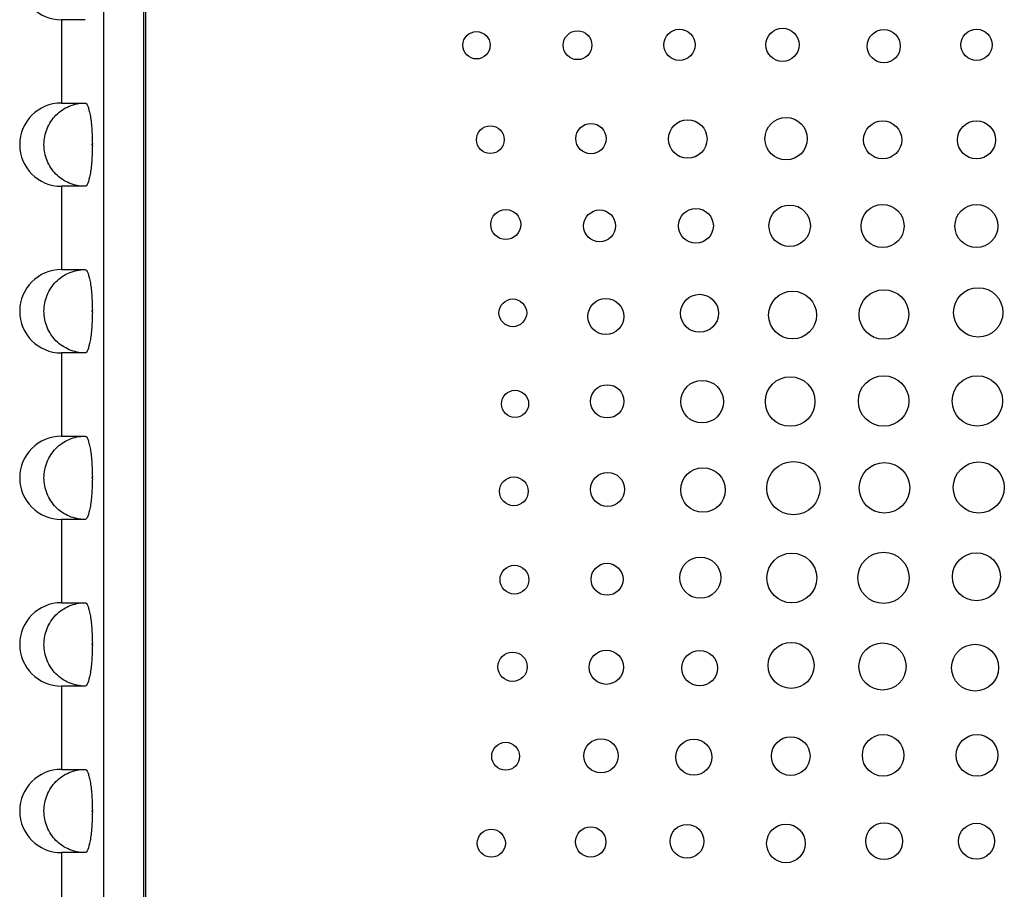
# Model space of a CAD drawing. Header units: inches. Extents: x 6.9 to 25.2, y 3.5 to 16.9.
# Tile 9 of 33: x 10.9 to 12.4, y 10.2 to 11.5. Entities that reach past the tile are written whole.
import ezdxf

# ---------------------------------------------------------------- set-up
doc = ezdxf.new("R2010")
doc.units = ezdxf.units.IN
doc.header["$LTSCALE"] = 2
doc.header["$MEASUREMENT"] = 0

msp = doc.modelspace()

# ---------------------------------------------------------------- linework, layer by layer
at = {"color": 7, "linetype": 'Continuous', "lineweight": 25}
for p, q in [((11.0372, 12.4541), (11.0372, 8.7821)), ((11.0972, 12.4521), (11.0972, 9.0511)), ((11.1002, 12.4511), (11.1002, 9.0531)), ((10.9737, 11.4696), (10.9737, 11.3446)), ((11.0092, 11.4696), (10.9737, 11.4696)), ((10.9737, 11.3446), (11.0092, 11.3446)), ((11.0202, 11.2808), (11.0202, 11.2834)), ((10.9737, 11.2196), (10.9737, 11.0946)), ((11.0092, 11.2196), (10.9737, 11.2196)), ((10.9737, 11.0946), (11.0092, 11.0946)), ((11.0202, 11.0308), (11.0202, 11.0334)), ((10.9737, 10.9696), (10.9737, 10.8446)), ((11.0092, 10.9696), (10.9737, 10.9696)), ((10.9737, 10.8446), (11.0092, 10.8446)), ((11.0202, 10.7808), (11.0202, 10.7834)), ((10.9737, 10.7196), (10.9737, 10.5946)), ((11.0092, 10.7196), (10.9737, 10.7196)), ((10.9737, 10.5946), (11.0092, 10.5946)), ((11.0202, 10.5308), (11.0202, 10.5334)), ((10.9737, 10.4696), (10.9737, 10.3446)), ((11.0092, 10.4696), (10.9737, 10.4696)), ((10.9737, 10.3446), (11.0092, 10.3446)), ((11.0202, 10.2808), (11.0202, 10.2834)), ((10.9737, 10.2196), (10.9737, 10.0946)), ((11.0092, 10.2196), (10.9737, 10.2196))]:
    msp.add_line(p, q, dxfattribs=at)
for centre, radius in [((11.5968, 11.4312), 0.0205), ((11.7483, 11.4313), 0.0216), ((11.9012, 11.4318), 0.0234), ((12.0559, 11.4318), 0.0249), ((12.2078, 11.4299), 0.0249), ((12.3471, 11.4318), 0.0234), ((11.9137, 11.2906), 0.0289), ((12.0613, 11.291), 0.0318), ((11.6174, 11.2895), 0.0208), ((11.7685, 11.2911), 0.0228), ((12.2062, 11.2893), 0.0286), ((12.347, 11.2893), 0.0286), ((11.9259, 11.1603), 0.0262), ((12.0666, 11.1604), 0.0311), ((12.206, 11.16), 0.0323), ((12.3469, 11.16), 0.0323), ((11.6406, 11.1622), 0.0225), ((11.7814, 11.1602), 0.0239), ((12.3496, 11.0304), 0.037), ((11.9314, 11.029), 0.0285), ((12.071, 11.0264), 0.0359), ((12.2081, 11.0272), 0.0372), ((11.6512, 11.0297), 0.0208), ((11.7909, 11.0242), 0.027), ((12.2076, 10.8974), 0.0379), ((12.3483, 10.8975), 0.0378), ((11.7929, 10.8969), 0.025), ((11.9353, 10.8964), 0.032), ((12.0674, 10.8966), 0.0372), ((11.6545, 10.8931), 0.0204), ((12.0723, 10.7666), 0.04), ((12.2089, 10.7671), 0.0379), ((12.3504, 10.7676), 0.0383), ((11.7934, 10.7647), 0.0256), ((11.9365, 10.7639), 0.0334), ((11.6528, 10.7619), 0.0216), ((12.07, 10.6318), 0.0374), ((12.2075, 10.632), 0.0384), ((12.3469, 10.6336), 0.036), ((11.7926, 10.6298), 0.024), ((11.9326, 10.6322), 0.0309), ((11.6536, 10.6292), 0.0216), ((12.0688, 10.5006), 0.0345), ((11.6508, 10.4985), 0.022), ((11.7915, 10.4979), 0.0257), ((11.9316, 10.4965), 0.0267), ((12.206, 10.499), 0.0354), ((12.3449, 10.4972), 0.0352), ((11.7836, 10.3649), 0.0257), ((11.9229, 10.3629), 0.0271), ((12.0682, 10.3645), 0.029), ((12.2069, 10.3657), 0.0312), ((12.3478, 10.3657), 0.0312), ((11.6404, 10.3643), 0.0209), ((11.6189, 10.2338), 0.0211), ((11.7681, 10.2357), 0.0228), ((11.9126, 10.2367), 0.0254), ((12.0611, 10.2334), 0.029), ((12.2084, 10.2368), 0.0277), ((12.3469, 10.2367), 0.027)]:
    msp.add_circle(centre, radius, dxfattribs=at)
for centre in [(10.9737, 11.5321), (10.9737, 11.2821), (10.9737, 11.0321), (10.9737, 10.7821), (10.9737, 10.5321), (10.9737, 10.2821)]:
    msp.add_arc(centre, 0.0625, 90, 270, dxfattribs=at)
for points, knots in [([(11.0092, 11.2196), (11.0011, 11.2196), (10.9931, 11.2213), (10.9819, 11.226), (10.9784, 11.2279), (10.9717, 11.2324), (10.9685, 11.235), (10.96, 11.2437), (10.9554, 11.2507), (10.9492, 11.2657), (10.9476, 11.2739), (10.9476, 11.2863), (10.948, 11.2903), (10.9496, 11.2983), (10.9508, 11.3023), (10.9538, 11.3098), (10.9557, 11.3134), (10.9602, 11.3202), (10.9628, 11.3234), (10.9713, 11.3321), (10.9782, 11.3367), (10.993, 11.343), (11.0011, 11.3446), (11.0092, 11.3446)], [0, 0, 0, 0, 0.125, 0.125, 0.1875, 0.1875, 0.25, 0.25, 0.375, 0.375, 0.5, 0.5, 0.5625, 0.5625, 0.625, 0.625, 0.6875, 0.6875, 0.75, 0.75, 0.875, 0.875, 1, 1, 1, 1]), ([(11.0092, 11.3446), (11.0099, 11.3446), (11.0106, 11.3442), (11.0119, 11.3427), (11.0126, 11.3415), (11.0139, 11.3384), (11.0145, 11.3366), (11.0157, 11.3321), (11.0163, 11.3295), (11.0179, 11.3211), (11.0187, 11.3143), (11.0199, 11.2995), (11.0202, 11.2915), (11.0202, 11.2834)], [0, 0, 0, 0, 0.125, 0.125, 0.25, 0.25, 0.375, 0.375, 0.5, 0.5, 0.75, 0.75, 1, 1, 1, 1]), ([(11.0202, 11.2808), (11.0202, 11.2768), (11.0201, 11.2728), (11.0198, 11.265), (11.0196, 11.2611), (11.019, 11.2537), (11.0187, 11.2502), (11.0178, 11.2436), (11.0174, 11.2404), (11.0158, 11.2319), (11.0146, 11.2274), (11.012, 11.2213), (11.0106, 11.2196), (11.0092, 11.2196)], [0, 0, 0, 0, 0.125, 0.125, 0.25, 0.25, 0.375, 0.375, 0.5, 0.5, 0.75, 0.75, 1, 1, 1, 1]), ([(11.0202, 11.2834), (11.0202, 11.2834), (11.0202, 11.2834), (11.0201, 11.2834), (11.02, 11.2833), (11.0199, 11.2832), (11.0198, 11.2831), (11.0197, 11.2829), (11.0196, 11.2828), (11.0195, 11.2826), (11.0195, 11.2825), (11.0195, 11.2823), (11.0195, 11.2821), (11.0195, 11.282), (11.0195, 11.2819), (11.0195, 11.2818), (11.0195, 11.2817), (11.0196, 11.2815), (11.0197, 11.2814), (11.0198, 11.2812), (11.0199, 11.2811), (11.02, 11.281), (11.0201, 11.2809), (11.0201, 11.2809), (11.0202, 11.2808)], [0, 0, 0, 0, 0.00000152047, 0.00000152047, 0.00000152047, 0.00001449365, 0.00001449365, 0.00001449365, 0.00002746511, 0.00002746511, 0.00002746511, 0.00004043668, 0.00004043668, 0.00004043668, 0.00004848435, 0.00004848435, 0.00004848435, 0.00006146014, 0.00006146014, 0.00006146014, 0.00007443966, 0.00007443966, 0.00007443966, 0.00008079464, 0.00008079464, 0.00008079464, 0.00008079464]), ([(11.0092, 10.9696), (11.0011, 10.9696), (10.9931, 10.9713), (10.9819, 10.976), (10.9784, 10.9779), (10.9717, 10.9824), (10.9685, 10.985), (10.96, 10.9937), (10.9554, 11.0007), (10.9492, 11.0157), (10.9476, 11.0239), (10.9476, 11.0363), (10.948, 11.0403), (10.9496, 11.0483), (10.9508, 11.0523), (10.9538, 11.0598), (10.9557, 11.0634), (10.9602, 11.0702), (10.9628, 11.0734), (10.9713, 11.0821), (10.9782, 11.0867), (10.993, 11.093), (11.0011, 11.0946), (11.0092, 11.0946)], [0, 0, 0, 0, 0.125, 0.125, 0.1875, 0.1875, 0.25, 0.25, 0.375, 0.375, 0.5, 0.5, 0.5625, 0.5625, 0.625, 0.625, 0.6875, 0.6875, 0.75, 0.75, 0.875, 0.875, 1, 1, 1, 1]), ([(11.0092, 11.0946), (11.0099, 11.0946), (11.0106, 11.0942), (11.0119, 11.0927), (11.0126, 11.0915), (11.0139, 11.0884), (11.0145, 11.0866), (11.0157, 11.0821), (11.0163, 11.0795), (11.0179, 11.0711), (11.0187, 11.0643), (11.0199, 11.0495), (11.0202, 11.0415), (11.0202, 11.0334)], [0, 0, 0, 0, 0.125, 0.125, 0.25, 0.25, 0.375, 0.375, 0.5, 0.5, 0.75, 0.75, 1, 1, 1, 1]), ([(11.0202, 11.0308), (11.0202, 11.0268), (11.0201, 11.0228), (11.0198, 11.015), (11.0196, 11.0111), (11.019, 11.0037), (11.0187, 11.0002), (11.0178, 10.9936), (11.0174, 10.9904), (11.0158, 10.9819), (11.0146, 10.9774), (11.012, 10.9713), (11.0106, 10.9696), (11.0092, 10.9696)], [0, 0, 0, 0, 0.125, 0.125, 0.25, 0.25, 0.375, 0.375, 0.5, 0.5, 0.75, 0.75, 1, 1, 1, 1]), ([(11.0202, 11.0334), (11.0202, 11.0334), (11.0202, 11.0334), (11.0201, 11.0334), (11.02, 11.0333), (11.0199, 11.0332), (11.0198, 11.0331), (11.0197, 11.0329), (11.0196, 11.0328), (11.0195, 11.0326), (11.0195, 11.0325), (11.0195, 11.0323), (11.0195, 11.0321), (11.0195, 11.032), (11.0195, 11.0319), (11.0195, 11.0318), (11.0195, 11.0317), (11.0196, 11.0315), (11.0197, 11.0314), (11.0198, 11.0312), (11.0199, 11.0311), (11.02, 11.031), (11.0201, 11.0309), (11.0201, 11.0309), (11.0202, 11.0308)], [0, 0, 0, 0, 0.00000152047, 0.00000152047, 0.00000152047, 0.00001449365, 0.00001449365, 0.00001449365, 0.00002746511, 0.00002746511, 0.00002746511, 0.00004043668, 0.00004043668, 0.00004043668, 0.00004848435, 0.00004848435, 0.00004848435, 0.00006146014, 0.00006146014, 0.00006146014, 0.00007443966, 0.00007443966, 0.00007443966, 0.00008079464, 0.00008079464, 0.00008079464, 0.00008079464]), ([(11.0092, 10.7196), (11.0011, 10.7196), (10.9931, 10.7213), (10.9819, 10.726), (10.9784, 10.7279), (10.9717, 10.7324), (10.9685, 10.735), (10.96, 10.7437), (10.9554, 10.7507), (10.9492, 10.7657), (10.9476, 10.7739), (10.9476, 10.7863), (10.948, 10.7903), (10.9496, 10.7983), (10.9508, 10.8023), (10.9538, 10.8098), (10.9557, 10.8134), (10.9602, 10.8202), (10.9628, 10.8234), (10.9713, 10.8321), (10.9782, 10.8367), (10.993, 10.843), (11.0011, 10.8446), (11.0092, 10.8446)], [0, 0, 0, 0, 0.125, 0.125, 0.1875, 0.1875, 0.25, 0.25, 0.375, 0.375, 0.5, 0.5, 0.5625, 0.5625, 0.625, 0.625, 0.6875, 0.6875, 0.75, 0.75, 0.875, 0.875, 1, 1, 1, 1]), ([(11.0092, 10.8446), (11.0099, 10.8446), (11.0106, 10.8442), (11.0119, 10.8427), (11.0126, 10.8415), (11.0139, 10.8384), (11.0145, 10.8366), (11.0157, 10.8321), (11.0163, 10.8295), (11.0179, 10.8211), (11.0187, 10.8143), (11.0199, 10.7995), (11.0202, 10.7915), (11.0202, 10.7834)], [0, 0, 0, 0, 0.125, 0.125, 0.25, 0.25, 0.375, 0.375, 0.5, 0.5, 0.75, 0.75, 1, 1, 1, 1]), ([(11.0202, 10.7808), (11.0202, 10.7768), (11.0201, 10.7728), (11.0198, 10.765), (11.0196, 10.7611), (11.019, 10.7537), (11.0187, 10.7502), (11.0178, 10.7436), (11.0174, 10.7404), (11.0158, 10.7319), (11.0146, 10.7274), (11.012, 10.7213), (11.0106, 10.7196), (11.0092, 10.7196)], [0, 0, 0, 0, 0.125, 0.125, 0.25, 0.25, 0.375, 0.375, 0.5, 0.5, 0.75, 0.75, 1, 1, 1, 1]), ([(11.0202, 10.7834), (11.0202, 10.7834), (11.0202, 10.7834), (11.0201, 10.7834), (11.02, 10.7833), (11.0199, 10.7832), (11.0198, 10.7831), (11.0197, 10.7829), (11.0196, 10.7828), (11.0195, 10.7826), (11.0195, 10.7825), (11.0195, 10.7823), (11.0195, 10.7821), (11.0195, 10.782), (11.0195, 10.7819), (11.0195, 10.7818), (11.0195, 10.7817), (11.0196, 10.7815), (11.0197, 10.7814), (11.0198, 10.7812), (11.0199, 10.7811), (11.02, 10.781), (11.0201, 10.7809), (11.0201, 10.7809), (11.0202, 10.7808)], [0, 0, 0, 0, 0.00000152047, 0.00000152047, 0.00000152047, 0.00001449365, 0.00001449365, 0.00001449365, 0.00002746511, 0.00002746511, 0.00002746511, 0.00004043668, 0.00004043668, 0.00004043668, 0.00004848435, 0.00004848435, 0.00004848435, 0.00006146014, 0.00006146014, 0.00006146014, 0.00007443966, 0.00007443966, 0.00007443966, 0.00008079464, 0.00008079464, 0.00008079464, 0.00008079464]), ([(11.0092, 10.4696), (11.0011, 10.4696), (10.9931, 10.4713), (10.9819, 10.476), (10.9784, 10.4779), (10.9717, 10.4824), (10.9685, 10.485), (10.96, 10.4937), (10.9554, 10.5007), (10.9492, 10.5157), (10.9476, 10.5239), (10.9476, 10.5363), (10.948, 10.5403), (10.9496, 10.5483), (10.9508, 10.5523), (10.9538, 10.5598), (10.9557, 10.5634), (10.9602, 10.5702), (10.9628, 10.5734), (10.9713, 10.5821), (10.9782, 10.5867), (10.993, 10.593), (11.0011, 10.5946), (11.0092, 10.5946)], [0, 0, 0, 0, 0.125, 0.125, 0.1875, 0.1875, 0.25, 0.25, 0.375, 0.375, 0.5, 0.5, 0.5625, 0.5625, 0.625, 0.625, 0.6875, 0.6875, 0.75, 0.75, 0.875, 0.875, 1, 1, 1, 1]), ([(11.0092, 10.5946), (11.0099, 10.5946), (11.0106, 10.5942), (11.0119, 10.5927), (11.0126, 10.5915), (11.0139, 10.5884), (11.0145, 10.5866), (11.0157, 10.5821), (11.0163, 10.5795), (11.0179, 10.5711), (11.0187, 10.5643), (11.0199, 10.5495), (11.0202, 10.5415), (11.0202, 10.5334)], [0, 0, 0, 0, 0.125, 0.125, 0.25, 0.25, 0.375, 0.375, 0.5, 0.5, 0.75, 0.75, 1, 1, 1, 1]), ([(11.0202, 10.5308), (11.0202, 10.5268), (11.0201, 10.5228), (11.0198, 10.515), (11.0196, 10.5111), (11.019, 10.5037), (11.0187, 10.5002), (11.0178, 10.4936), (11.0174, 10.4904), (11.0158, 10.4819), (11.0146, 10.4774), (11.012, 10.4713), (11.0106, 10.4696), (11.0092, 10.4696)], [0, 0, 0, 0, 0.125, 0.125, 0.25, 0.25, 0.375, 0.375, 0.5, 0.5, 0.75, 0.75, 1, 1, 1, 1]), ([(11.0202, 10.5334), (11.0202, 10.5334), (11.0202, 10.5334), (11.0201, 10.5334), (11.02, 10.5333), (11.0199, 10.5332), (11.0198, 10.5331), (11.0197, 10.5329), (11.0196, 10.5328), (11.0195, 10.5326), (11.0195, 10.5325), (11.0195, 10.5323), (11.0195, 10.5321), (11.0195, 10.532), (11.0195, 10.5319), (11.0195, 10.5318), (11.0195, 10.5317), (11.0196, 10.5315), (11.0197, 10.5314), (11.0198, 10.5312), (11.0199, 10.5311), (11.02, 10.531), (11.0201, 10.5309), (11.0201, 10.5309), (11.0202, 10.5308)], [0, 0, 0, 0, 0.00000152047, 0.00000152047, 0.00000152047, 0.00001449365, 0.00001449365, 0.00001449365, 0.00002746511, 0.00002746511, 0.00002746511, 0.00004043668, 0.00004043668, 0.00004043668, 0.00004848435, 0.00004848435, 0.00004848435, 0.00006146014, 0.00006146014, 0.00006146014, 0.00007443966, 0.00007443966, 0.00007443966, 0.00008079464, 0.00008079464, 0.00008079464, 0.00008079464]), ([(11.0092, 10.2196), (11.0011, 10.2196), (10.9931, 10.2213), (10.9819, 10.226), (10.9784, 10.2279), (10.9717, 10.2324), (10.9685, 10.235), (10.96, 10.2437), (10.9554, 10.2507), (10.9492, 10.2657), (10.9476, 10.2739), (10.9476, 10.2863), (10.948, 10.2903), (10.9496, 10.2983), (10.9508, 10.3023), (10.9538, 10.3098), (10.9557, 10.3134), (10.9602, 10.3202), (10.9628, 10.3234), (10.9713, 10.3321), (10.9782, 10.3367), (10.993, 10.343), (11.0011, 10.3446), (11.0092, 10.3446)], [0, 0, 0, 0, 0.125, 0.125, 0.1875, 0.1875, 0.25, 0.25, 0.375, 0.375, 0.5, 0.5, 0.5625, 0.5625, 0.625, 0.625, 0.6875, 0.6875, 0.75, 0.75, 0.875, 0.875, 1, 1, 1, 1]), ([(11.0092, 10.3446), (11.0099, 10.3446), (11.0106, 10.3442), (11.0119, 10.3427), (11.0126, 10.3415), (11.0139, 10.3384), (11.0145, 10.3366), (11.0157, 10.3321), (11.0163, 10.3295), (11.0179, 10.3211), (11.0187, 10.3143), (11.0199, 10.2995), (11.0202, 10.2915), (11.0202, 10.2834)], [0, 0, 0, 0, 0.125, 0.125, 0.25, 0.25, 0.375, 0.375, 0.5, 0.5, 0.75, 0.75, 1, 1, 1, 1]), ([(11.0202, 10.2808), (11.0202, 10.2768), (11.0201, 10.2728), (11.0198, 10.265), (11.0196, 10.2611), (11.019, 10.2537), (11.0187, 10.2502), (11.0178, 10.2436), (11.0174, 10.2404), (11.0158, 10.2319), (11.0146, 10.2274), (11.012, 10.2213), (11.0106, 10.2196), (11.0092, 10.2196)], [0, 0, 0, 0, 0.125, 0.125, 0.25, 0.25, 0.375, 0.375, 0.5, 0.5, 0.75, 0.75, 1, 1, 1, 1]), ([(11.0202, 10.2834), (11.0202, 10.2834), (11.0202, 10.2834), (11.0201, 10.2834), (11.02, 10.2833), (11.0199, 10.2832), (11.0198, 10.2831), (11.0197, 10.2829), (11.0196, 10.2828), (11.0195, 10.2826), (11.0195, 10.2825), (11.0195, 10.2823), (11.0195, 10.2821), (11.0195, 10.282), (11.0195, 10.2819), (11.0195, 10.2818), (11.0195, 10.2817), (11.0196, 10.2815), (11.0197, 10.2814), (11.0198, 10.2812), (11.0199, 10.2811), (11.02, 10.281), (11.0201, 10.2809), (11.0201, 10.2809), (11.0202, 10.2808)], [0, 0, 0, 0, 0.00000152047, 0.00000152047, 0.00000152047, 0.00001449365, 0.00001449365, 0.00001449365, 0.00002746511, 0.00002746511, 0.00002746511, 0.00004043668, 0.00004043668, 0.00004043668, 0.00004848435, 0.00004848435, 0.00004848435, 0.00006146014, 0.00006146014, 0.00006146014, 0.00007443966, 0.00007443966, 0.00007443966, 0.00008079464, 0.00008079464, 0.00008079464, 0.00008079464])]:
    msp.add_open_spline(points, degree=3, knots=knots, dxfattribs=at)

doc.saveas('drawing.dxf')
